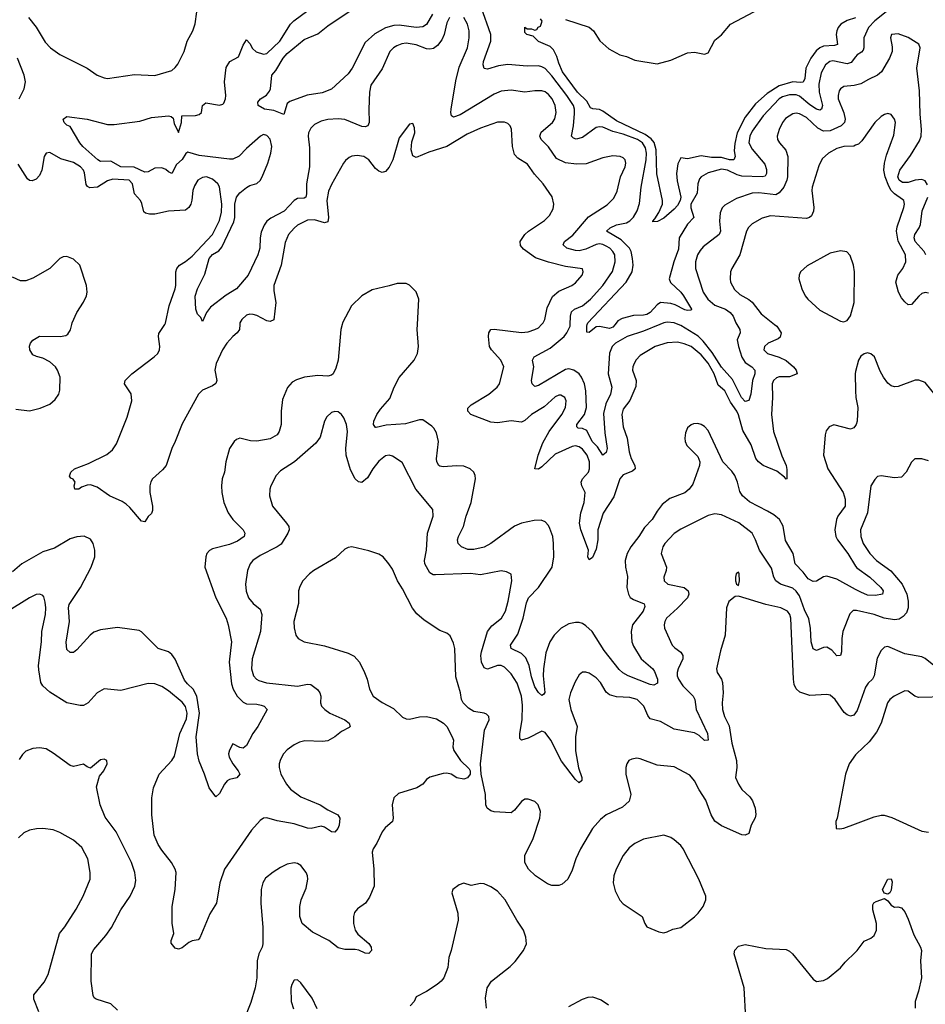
# Model space of a CAD drawing. Header units: inches. Extents: x 1934316 to 2140091, y 524953 to 667329.
# Tile 191 of 256: x 2005073 to 2010411, y 615993 to 621797. Entities that reach past the tile are written whole.
import ezdxf

# ---------------------------------------------------------------- set-up
doc = ezdxf.new("R2010")
doc.units = ezdxf.units.IN
doc.header["$MEASUREMENT"] = 0
for name, color, linetype in [('C0601', 7, 'Continuous'), ('C0602', 7, 'Continuous'), ('C0611', 7, 'Continuous'), ('C0612', 7, 'Continuous')]:
    doc.layers.add(name, color=color, linetype=linetype)

msp = doc.modelspace()

# ---------------------------------------------------------------- linework, layer by layer
at = {"layer": 'C0601', "color": 5}
for points, elevation in [([(2006973.7, 620000), (2006965.2, 619970), (2006949.4, 619790), (2006937.3, 619742.7), (2006920.8, 619710), (2006910, 619700.8), (2006890, 619696.5), (2006830, 619699.9), (2006751.1, 619688.9), (2006705.5, 619674.5), (2006679.4, 619660.6), (2006652.1, 619627.9), (2006622.3, 619557.7), (2006614.4, 619490), (2006614.7, 619410), (2006603.2, 619370), (2006590.7, 619349.3), (2006550, 619326), (2006470, 619311.6), (2006434.1, 619314.1), (2006370, 619329.6), (2006350, 619321.6), (2006337.1, 619310), (2006309, 619270), (2006288.9, 619190), (2006280.3, 619130), (2006266.3, 619090), (2006262, 619050), (2006265.2, 619010), (2006276.5, 618950), (2006302.4, 618890), (2006330, 618851.6), (2006390.2, 618790), (2006400.7, 618770), (2006395.2, 618750), (2006357.5, 618722.5), (2006310, 618703.6), (2006210, 618677.7), (2006191.1, 618668.9), (2006176.9, 618650), (2006169.2, 618630), (2006165.2, 618570), (2006228.4, 618390), (2006289.4, 618270), (2006302.2, 618230), (2006321.5, 618130), (2006306.7, 618010), (2006322, 617882), (2006330.6, 617850.6), (2006354.8, 617810), (2006390, 617774), (2006410, 617764.6), (2006470, 617762.7), (2006497.1, 617757.1), (2006514.8, 617750), (2006531.3, 617730), (2006476.4, 617630), (2006446.4, 617590), (2006410, 617519.3), (2006390, 617503.7), (2006370, 617506.6), (2006330, 617529), (2006309.1, 617490.9), (2006304.2, 617470), (2006307.2, 617450), (2006330, 617410.6), (2006361.6, 617370), (2006370.5, 617350), (2006352.7, 617327.3), (2006310, 617318.3), (2006295.5, 617310), (2006279.3, 617290), (2006250, 617235.3), (2006230, 617217.2), (2006190, 617268.7), (2006162.5, 617350), (2006130, 617426.6), (2006120.1, 617470), (2006113.6, 617570), (2006132.1, 617710), (2006118, 617810), (2006095.3, 617850), (2006061.4, 617881.4), (2006044.3, 617904.3), (2005990, 618027.7), (2005970, 618055.9), (2005950, 618071.4), (2005889.7, 618090), (2005790, 618189.6), (2005776.4, 618196.4), (2005650, 618214.3), (2005550, 618200.3), (2005510, 618186), (2005488, 618170), (2005410, 618082), (2005390, 618067.8), (2005370, 618067), (2005350, 618084), (2005347.6, 618127.6), (2005367.2, 618250), (2005360.3, 618330), (2005364.8, 618350), (2005431.6, 618450), (2005493.8, 618570), (2005515.3, 618630), (2005516.4, 618670), (2005506.2, 618710), (2005490, 618735.4), (2005452.1, 618752.1), (2005410, 618749), (2005370, 618736.5), (2005278.1, 618681.9), (2005210, 618659.3), (2005086.4, 618590), (2005030, 618542.4)], 320), ([(2005050, 619502), (2005130, 619490.3), (2005193.4, 619506.6), (2005249.7, 619530.3), (2005281.3, 619558.7), (2005302.9, 619590), (2005310, 619614), (2005310.7, 619690), (2005295.2, 619730), (2005283.1, 619750), (2005250, 619780.4), (2005210, 619802), (2005171.2, 619811.2), (2005150, 619822), (2005133.3, 619850), (2005131.7, 619871.7), (2005136.9, 619890), (2005150, 619908.4), (2005190, 619931.5), (2005311.4, 619928.6), (2005345, 619935), (2005356.9, 619943.1), (2005371.6, 619968.4), (2005380, 620000)], 320), ([(2006369.7, 620000), (2006367.9, 619970), (2006354.3, 619950), (2006329.1, 619930), (2006294.7, 619890), (2006269.2, 619850), (2006230.2, 619770), (2006222.8, 619730), (2006235.2, 619670), (2006228.2, 619651.8), (2006210, 619638.8), (2006150, 619612.7), (2006126.8, 619590), (2006030, 619414.3), (2005990.1, 619310), (2005969.6, 619270), (2005937, 619170), (2005915.7, 619144.3), (2005855.2, 619090), (2005846.8, 619073.2), (2005840.2, 619050), (2005839.6, 619010), (2005856, 618930), (2005856.7, 618903.3), (2005850, 618885.2), (2005830, 618869), (2005810, 618837.2), (2005790, 618840.9), (2005722.4, 618922.4), (2005701.3, 618941.3), (2005677.6, 618957.6), (2005603, 618990), (2005530, 619042), (2005490, 619054.3), (2005470, 619053.3), (2005438, 619042), (2005422, 619030), (2005398, 619030), (2005394, 619050), (2005399, 619070), (2005396.5, 619076.5), (2005388.9, 619088.9), (2005373.6, 619093.6), (2005366.6, 619106.6), (2005374, 619130), (2005397, 619150), (2005478.3, 619181.7), (2005585.8, 619234.2), (2005619.1, 619260.9), (2005643.1, 619296.9), (2005706.2, 619453.8), (2005733.4, 619550), (2005730, 619591.3), (2005689.8, 619650), (2005695.1, 619670), (2005733.3, 619710), (2005866.6, 619810), (2005886.8, 619830), (2005897.1, 619850), (2005899.8, 619870), (2005890.9, 619929.1), (2005892.9, 619947.1), (2005927.9, 620000)], 280), ([(2010000, 618438.9), (2009890, 618498.3), (2009830, 618517.6), (2009810, 618512), (2009770, 618487.4), (2009750, 618485), (2009720.3, 618500.3), (2009690, 618540.8), (2009642.8, 618590), (2009632.6, 618650), (2009587.4, 618727.4), (2009572.2, 618812.2), (2009550.6, 618850.6), (2009517.5, 618877.5), (2009480, 618900), (2009374.5, 618954.5), (2009332.4, 618990), (2009316.7, 619016.7), (2009303.2, 619070), (2009287.2, 619110), (2009270, 619135.6), (2009217.2, 619190), (2009130, 619374.7), (2009110, 619398.5), (2009090, 619410.8), (2009070, 619416.1), (2009045.1, 619414.9), (2009030, 619409.7), (2009009.2, 619390.8), (2008998, 619362), (2008993.6, 619330), (2008996.1, 619310), (2009006.2, 619286.2), (2009070, 619222), (2009082, 619190), (2009080.3, 619170), (2009040.6, 619059.4), (2009019.2, 619030), (2008992.9, 619007.1), (2008905.4, 618974.6), (2008860.6, 618939.4), (2008830, 618900.5), (2008800.2, 618850), (2008755.9, 618804.1), (2008721.6, 618750), (2008675.8, 618690), (2008654.4, 618650), (2008642.3, 618610), (2008643, 618570), (2008655.8, 618515.8), (2008650.9, 618450), (2008660.6, 618410), (2008671.9, 618391.9), (2008690, 618378.5), (2008753.1, 618353.1), (2008758.2, 618338.2), (2008748, 618310), (2008685.3, 618230), (2008677.6, 618190), (2008681.3, 618130), (2008690, 618104.9), (2008736.1, 618030), (2008805.6, 617970), (2008815.5, 617955.5), (2008832.8, 617910), (2008832.9, 617887.1), (2008810, 617874.8), (2008790, 617877.5), (2008659.8, 617930), (2008627.5, 617947.5), (2008607, 617967), (2008517.8, 618077.8), (2008446.6, 618190), (2008410, 618224.6), (2008390, 618237.4), (2008370, 618244.1), (2008350, 618244.4), (2008310, 618235), (2008265.2, 618210), (2008222.4, 618170), (2008197.5, 618130), (2008174.8, 618065.2), (2008159.8, 617970), (2008157.8, 617930), (2008167.9, 617832.1), (2008161.3, 617818.7), (2008150, 617812.8), (2008130, 617832), (2008110, 617865.3), (2008090, 617923.5), (2008075.6, 617990), (2008055.5, 618035.5), (2008030, 618061.5), (2007970.8, 618090), (2007966.6, 618110), (2008010, 618174.9), (2008041.3, 618270), (2008060.4, 618359.6), (2008071.6, 618388.4), (2008130.5, 618450), (2008211.2, 618570), (2008222, 618630), (2008220.2, 618710), (2008214.5, 618750), (2008197.9, 618797.9), (2008190, 618815.1), (2008170, 618836.9), (2008146.2, 618846.2), (2008104.8, 618844.8), (2008030, 618828.9), (2007990, 618810.8), (2007850.5, 618709.5), (2007810, 618688.2), (2007750, 618673.7), (2007714.2, 618674.2), (2007676.2, 618690), (2007657.6, 618710), (2007654, 618730), (2007658.7, 618750), (2007688.4, 618810), (2007704.2, 618870), (2007733.7, 618950), (2007759.8, 619090), (2007758.3, 619110), (2007749.6, 619130), (2007727.3, 619150), (2007690, 619164.8), (2007647.3, 619167.3), (2007570, 619160.7), (2007550, 619164.5), (2007543.5, 619170), (2007531.6, 619190), (2007530, 619208), (2007540.9, 619310), (2007530, 619360.9), (2007513.5, 619390), (2007501.7, 619401.7), (2007450, 619437.4), (2007430, 619438.3), (2007346.1, 619413.9), (2007232.9, 619407.1), (2007173.9, 619393.9), (2007170, 619393.7), (2007157.8, 619410), (2007159.5, 619430), (2007177.4, 619470), (2007198.9, 619501.1), (2007255.4, 619564.6), (2007280.5, 619630), (2007310, 619687.1), (2007397.2, 619790), (2007418.7, 619830), (2007423.9, 619870), (2007416.2, 619970), (2007417.8, 620000)], 320), ([(2009522.4, 620000), (2009534.8, 619990), (2009560.7, 619950), (2009555, 619925), (2009544.2, 619915.8), (2009485.2, 619890), (2009462.7, 619870), (2009458.3, 619850), (2009481.3, 619830), (2009550, 619808.3), (2009590, 619788.6), (2009634.2, 619750), (2009649.1, 619730), (2009654.9, 619710), (2009610, 619691.2), (2009550, 619691), (2009534.6, 619685.4), (2009516, 619670), (2009508.9, 619650), (2009510.1, 619570), (2009504, 619470), (2009516.3, 619370), (2009565.2, 619225.2), (2009590.1, 619170), (2009595, 619145), (2009594.4, 619090), (2009590, 619087.7), (2009580.7, 619100.7), (2009536.2, 619136.2), (2009455.4, 619170), (2009428.6, 619190), (2009411.1, 619210), (2009384.6, 619290), (2009336.1, 619376.1), (2009310, 619467.1), (2009299.1, 619490), (2009262.7, 619542.7), (2009230, 619608.7), (2009190, 619643.2), (2009165.8, 619710), (2009130, 619772.7), (2009090, 619822.2), (2009030, 619869.9), (2008990, 619886.7), (2008950, 619896.9), (2008890, 619892.7), (2008818, 619870), (2008730, 619816.5), (2008707.2, 619792.8), (2008694.2, 619770), (2008686.7, 619750), (2008685.8, 619730), (2008706.4, 619670), (2008704.8, 619635.2), (2008668.6, 619551.4), (2008630, 619500.5), (2008621.2, 619470), (2008630, 619397.3), (2008653.1, 619330), (2008665.7, 619250), (2008676.8, 619210), (2008698.2, 619170), (2008701.2, 619150), (2008684.1, 619135.9), (2008630, 619114.5), (2008609.7, 619090.3), (2008575.9, 618984.1), (2008512, 618888), (2008481.5, 618790), (2008481.5, 618730), (2008470, 618676.2), (2008450, 618626.2), (2008430, 618614), (2008422, 618630), (2008425, 618670), (2008379.5, 618790), (2008373.1, 618830), (2008380.9, 618890), (2008399.6, 618950), (2008405, 618990), (2008405.4, 619010), (2008386.2, 619050), (2008382.8, 619070), (2008391, 619090), (2008425, 619130), (2008432.2, 619150), (2008431.8, 619190), (2008417.4, 619230), (2008390, 619265), (2008370, 619279.1), (2008350, 619285), (2008330, 619281.2), (2008230, 619236.4), (2008150, 619161.1), (2008130, 619147.9), (2008109.8, 619150), (2008129, 619230), (2008157.2, 619302.8), (2008192.9, 619370), (2008267.8, 619470), (2008290.8, 619510), (2008294, 619550), (2008285.6, 619570), (2008263.5, 619583.5), (2008250, 619584), (2008230, 619574.2), (2008165.2, 619514.8), (2008090, 619470.6), (2008050, 619435.2), (2008030, 619425.4), (2007970, 619431.7), (2007890, 619420.4), (2007850, 619424.5), (2007731.5, 619470), (2007714.7, 619490), (2007714, 619506), (2007734.3, 619525.7), (2007838, 619590), (2007887.8, 619630), (2007900.5, 619650), (2007925.7, 619750), (2007908.8, 619790), (2007853.3, 619850), (2007842.2, 619870), (2007835.3, 619930), (2007838.7, 619950), (2007849.7, 619970), (2007870, 619973.4), (2008030, 619953.8), (2008070, 619957.8), (2008109.8, 619970.2), (2008130, 619981.3), (2008149, 620000)], 280), ([(2008846, 620000), (2008750, 619960.5), (2008653.7, 619930), (2008584.7, 619890), (2008565.2, 619870), (2008549.5, 619830.5), (2008541.5, 619710), (2008563.9, 619630), (2008555.4, 619590), (2008527, 619533), (2008514.7, 619474.7), (2008521.8, 619361.8), (2008535.8, 619270), (2008530, 619246.6), (2008510, 619229.6), (2008478.1, 619278.1), (2008447.9, 619310), (2008415.3, 619375.3), (2008390, 619386.7), (2008365.2, 619390), (2008357.6, 619397.6), (2008356.1, 619410), (2008402.9, 619470), (2008414, 619510), (2008409.5, 619610), (2008401.5, 619650), (2008385, 619690), (2008370, 619709.1), (2008339.7, 619730), (2008310, 619738.4), (2008290, 619734.7), (2008130, 619640.9), (2008110, 619635.1), (2008093.6, 619650), (2008089.8, 619669.8), (2008103.1, 619750), (2008095.4, 619790), (2008105.6, 619810), (2008199, 619861), (2008281.4, 619930), (2008297.9, 619950), (2008316.9, 619990), (2008317.3, 620000)], 260), ([(2008582.5, 620000), (2008570, 619983.8), (2008550, 619976.1), (2008490, 619988.4), (2008470, 619985.4), (2008430, 619953.6), (2008415.3, 619955.3), (2008415.1, 619990), (2008418.7, 620000)], 240), ([(2009299.6, 620000), (2009316.9, 619970), (2009319, 619950), (2009302.8, 619910), (2009309.5, 619870.5), (2009328.5, 619808.5), (2009350, 619775.8), (2009388, 619750), (2009406.9, 619730), (2009406, 619710), (2009391.6, 619670), (2009382, 619590), (2009370, 619552.3), (2009350, 619547.1), (2009327.2, 619570), (2009275, 619675), (2009209.4, 619749.4), (2009155.3, 619835.3), (2009102.4, 619902.4), (2009071.3, 619931.3), (2008970, 619993.3), (2008953.3, 620000)], 260), ([(2010000, 619723.8), (2009996.5, 619710), (2010000, 619608.3)], 320), ([(2010000, 618315.1), (2009984.8, 618315.2), (2009965.8, 618294.2), (2009924.7, 618190), (2009918.5, 618150), (2009915.9, 618070), (2009910, 618049.5), (2009890, 618046.6), (2009860.8, 618080.8), (2009830, 618098.2), (2009810, 618096.8), (2009770, 618079.2), (2009750, 618088.2), (2009737.7, 618130), (2009734, 618210), (2009724.5, 618264.5), (2009698.4, 618318.4), (2009670, 618400.4), (2009650, 618428.7), (2009630, 618447), (2009557.6, 618470), (2009529.8, 618490), (2009518.5, 618510), (2009503.4, 618563.4), (2009432.9, 618670), (2009410.8, 618730), (2009389.7, 618770), (2009311.6, 618831.6), (2009210, 618879.1), (2009170, 618883.5), (2009130, 618873.7), (2008970, 618794.2), (2008930, 618768.5), (2008875.6, 618710), (2008864, 618690), (2008854.3, 618650), (2008884.6, 618570), (2008883.1, 618550), (2008870.3, 618510), (2008872.4, 618490), (2008894, 618470), (2008990, 618450.2), (2009014, 618430), (2009017.7, 618410), (2009009.1, 618390), (2008951.1, 618328.9), (2008885.8, 618270), (2008874.7, 618250), (2008871.5, 618230), (2008874.3, 618210), (2008919.5, 618110), (2008934.1, 618094.1), (2008969.3, 618069.3), (2008982, 618050), (2008982.6, 618030), (2008955, 617970), (2008948.8, 617950), (2008949, 617929), (2008955.8, 617910), (2008981.4, 617870), (2009042.6, 617810), (2009052.9, 617790), (2009061.2, 617730), (2009126.5, 617590), (2009130, 617549.3), (2009110, 617547.6), (2009077.9, 617577.9), (2009050, 617594), (2008930, 617615.1), (2008850, 617661), (2008790, 617676.2), (2008774.8, 617694.8), (2008750.9, 617750), (2008712.4, 617790), (2008670, 617801.6), (2008590, 617805.1), (2008550, 617817.7), (2008530, 617833.3), (2008495.6, 617890), (2008470, 617916.9), (2008430, 617944.7), (2008410, 617951.5), (2008390, 617951.8), (2008370, 617936), (2008346.9, 617893.1), (2008319.6, 617830), (2008310.2, 617790), (2008321.6, 617730), (2008358.5, 617630), (2008349.3, 617570), (2008348.3, 617488.3), (2008366.7, 617386.7), (2008386, 617330), (2008387.3, 617312.7), (2008370, 617299.5), (2008350, 617318), (2008266.4, 617426.4), (2008203.7, 617550), (2008170, 617595.8), (2008150, 617603.5), (2008070, 617562.2), (2008030, 617549.7), (2008020.1, 617560.1), (2008020.3, 617590), (2008035, 617670), (2008036.1, 617756.1), (2008029.8, 617810), (2008005.2, 617885.2), (2007970, 617942), (2007930, 617979.8), (2007910, 617989.8), (2007890, 617990.5), (2007830, 617967.9), (2007810, 617976.8), (2007794.5, 618010), (2007791.6, 618050), (2007794.9, 618070), (2007829.8, 618190), (2007855.1, 618224.9), (2007912, 618270), (2007935.7, 618310), (2007951.5, 618370), (2007973, 618490), (2007969.5, 618529.5), (2007943.3, 618543.3), (2007910, 618548), (2007790, 618525.3), (2007730, 618531.9), (2007524.2, 618524.2), (2007510, 618524.8), (2007490, 618537.2), (2007460.6, 618590), (2007458.3, 618610), (2007471.3, 618670), (2007477.2, 618770), (2007509.7, 618870), (2007507.6, 618910), (2007407.4, 619030), (2007327, 619187), (2007270, 619224.2), (2007250, 619229.6), (2007230, 619226), (2007190, 619194.3), (2007154, 619150), (2007123.5, 619096.5), (2007090, 619068), (2007070, 619073), (2007050, 619089.6), (2007023.7, 619143.7), (2006997.8, 619230), (2006994.4, 619270), (2007006, 619370), (2006999.7, 619410), (2006983.6, 619450), (2006969.3, 619470), (2006950, 619484.5), (2006930, 619487), (2006910, 619482), (2006883.6, 619456.4), (2006870.3, 619429.7), (2006843.5, 619336.5), (2006819.1, 619300.9), (2006692.2, 619190), (2006610, 619137.6), (2006585.3, 619110), (2006552.4, 619050), (2006547, 619030), (2006545.7, 618990), (2006563.7, 618930), (2006645.7, 618830), (2006658.7, 618810), (2006662, 618790), (2006654.4, 618770), (2006614, 618706), (2006590.7, 618689.3), (2006490, 618639.3), (2006447, 618610), (2006431.2, 618588.8), (2006415.2, 618550), (2006404.7, 618470), (2006408.2, 618428.2), (2006422.6, 618390), (2006450, 618355.8), (2006490, 618323), (2006500.2, 618290), (2006493.1, 618190), (2006443.2, 618030), (2006438.9, 617970), (2006451.6, 617930), (2006469.4, 617909.4), (2006482, 617902), (2006528, 617888), (2006710, 617869.2), (2006770, 617880.3), (2006790, 617877.6), (2006829.3, 617849.3), (2006841.5, 617830), (2006848, 617810), (2006846.7, 617770), (2006852, 617750), (2006872, 617730), (2006902, 617710), (2006990.4, 617670), (2007015.8, 617650), (2007020.5, 617630), (2007014.8, 617625.2), (2006970, 617601.1), (2006930, 617569.8), (2006890, 617547), (2006857.1, 617542.9), (2006754.5, 617545.5), (2006721.5, 617538.5), (2006690, 617522.6), (2006650, 617493), (2006628.7, 617470), (2006610, 617436), (2006602.3, 617410), (2006601.5, 617390), (2006611.3, 617350), (2006645.4, 617290), (2006670, 617260.7), (2006730, 617217.1), (2006843.8, 617170), (2006890, 617138.9), (2006947.7, 617110), (2006959.5, 617090), (2006956, 617050), (2006948.4, 617030), (2006930, 617007.6), (2006910, 617009.6), (2006870, 617038.4), (2006850, 617043.7), (2006790.5, 617029.5), (2006770, 617031.8), (2006690, 617056.5), (2006590, 617074), (2006530, 617092.6), (2006510, 617089.6), (2006490, 617076.2), (2006439.7, 617020.3), (2006280.7, 616790), (2006252.2, 616710), (2006232.2, 616590), (2006193.3, 616526.7), (2006135.1, 616384.9), (2006125.8, 616374.2), (2006090, 616367.3), (2006070, 616358.4), (2006030, 616326.3), (2006010, 616318.9), (2005990, 616324.2), (2005966.3, 616353.7), (2005966, 616370), (2005981.6, 616410), (2005971.3, 616471.3), (2005972.3, 616570), (2005989.8, 616670.2), (2005995.3, 616770), (2005989.7, 616790), (2005968.2, 616830), (2005910, 616901.6), (2005890, 616935.6), (2005866.5, 616990), (2005852.1, 617110), (2005852.6, 617210), (2005862, 617270), (2005895.8, 617350), (2005970.5, 617429.5), (2005984.8, 617455.2), (2006016.3, 617590), (2006056, 617676), (2006059.9, 617710), (2006050, 617748.2), (2006030, 617774.2), (2005950, 617841.5), (2005910, 617866.9), (2005870, 617883), (2005830, 617883.5), (2005670, 617842.9), (2005570, 617852.3), (2005530, 617829.4), (2005477.1, 617770), (2005450, 617753.6), (2005430, 617753.6), (2005350, 617769.6), (2005250, 617833.6), (2005210, 617869.6), (2005196.9, 617890), (2005185.3, 617965.3), (2005183.5, 617990), (2005202.4, 618130), (2005204.4, 618190), (2005224.8, 618290), (2005227.6, 618330), (2005223.9, 618363.9), (2005214.6, 618394.6), (2005210, 618402.7), (2005191.5, 618411.5), (2005170, 618409.6), (2005130, 618389.7), (2004995.8, 618304.2)], 340), ([(2010000, 619405.6), (2009989.3, 619390.7), (2009970, 619382.8), (2009871.9, 619408.1), (2009844, 619396), (2009826.6, 619373.4), (2009820.3, 619350), (2009811.3, 619230), (2009835.9, 619150), (2009926.4, 619010), (2009938.9, 618970), (2009938.1, 618930), (2009895, 618870), (2009886.6, 618850), (2009877.9, 618790), (2009882.9, 618750), (2009893.3, 618730), (2009954.2, 618650), (2010000, 618576.3)], 320), ([(2010000, 617711.9), (2009990, 617698.3), (2009970, 617691.2), (2009950, 617698.7), (2009933.5, 617713.5), (2009880.5, 617790), (2009850, 617815.1), (2009830, 617819.7), (2009730, 617812.8), (2009672.2, 617832.2), (2009650, 617851.8), (2009638.8, 617878.8), (2009634, 617910), (2009617.8, 618270), (2009613.2, 618290), (2009599.1, 618310), (2009559.6, 618330), (2009469.9, 618349.9), (2009310, 618398), (2009290, 618396), (2009253.3, 618366.7), (2009238.6, 618330), (2009231.5, 618168.5), (2009203.4, 618076.6), (2009180.4, 617970), (2009183.8, 617950), (2009209.1, 617909.1), (2009215.2, 617890), (2009220.2, 617830), (2009213.8, 617770), (2009216.2, 617730), (2009226.4, 617690), (2009255, 617635), (2009270, 617533), (2009297.1, 617430), (2009299.5, 617390), (2009292.2, 617330), (2009308.9, 617290), (2009330, 617259.3), (2009376, 617216), (2009392.9, 617192.9), (2009408.9, 617150), (2009412.1, 617112.1), (2009407.6, 617092.4), (2009384.9, 617050), (2009370, 617000.9), (2009350, 616989.7), (2009330, 616993), (2009210, 617045.1), (2009170, 617073.3), (2009148.8, 617110), (2009116.5, 617196.5), (2009077, 617257), (2009049.8, 617309.8), (2009023.3, 617343.3), (2008930, 617394), (2008830, 617403.5), (2008730, 617440.5), (2008710, 617443.6), (2008681.3, 617438.7), (2008662.8, 617430), (2008650.7, 617410), (2008646, 617390), (2008646.4, 617350), (2008676.1, 617230), (2008665.2, 617190), (2008625.5, 617154.5), (2008530.4, 617110), (2008497, 617083), (2008450, 617029.6), (2008378.5, 616910), (2008350.3, 616850), (2008330, 616784), (2008303.8, 616730), (2008270, 616700.7), (2008250, 616694), (2008210, 616693.6), (2008183.8, 616703.8), (2008112.7, 616750), (2008072.3, 616790), (2008049.6, 616830), (2008049.6, 616870.4), (2008099.7, 616970), (2008139.5, 617090), (2008143.7, 617130), (2008129.2, 617170), (2008110, 617189.2), (2008070, 617202.7), (2008050, 617202.7), (2008030, 617189.2), (2007990, 617137.2), (2007970, 617121.2), (2007870, 617127.8), (2007850, 617134), (2007828, 617150), (2007820.5, 617170), (2007818.4, 617230), (2007792.8, 617350), (2007789.4, 617410), (2007813, 617610), (2007840.7, 617670), (2007838, 617690), (2007823.9, 617703.9), (2007810, 617709.6), (2007750, 617718.5), (2007718.7, 617738.7), (2007686.6, 617770), (2007677.7, 617790), (2007671.1, 617830), (2007644.4, 617924.4), (2007638.2, 618090), (2007630, 618121.2), (2007610, 618166), (2007590, 618180.9), (2007550, 618196.9), (2007456.9, 618256.9), (2007414.3, 618294.3), (2007389.1, 618329.1), (2007330, 618442.9), (2007299.7, 618490), (2007270, 618557.2), (2007249.5, 618590), (2007216, 618630), (2007190, 618646.6), (2007130, 618667), (2007030, 618689.5), (2007010, 618686.6), (2006990, 618675.1), (2006934.5, 618625.5), (2006807.7, 618550), (2006780.5, 618530), (2006742, 618490), (2006723.4, 618456.6), (2006715.5, 618430), (2006715.8, 618355.8), (2006688.9, 618250), (2006690, 618212), (2006700.4, 618170), (2006713.4, 618150), (2006749.1, 618129.1), (2006870, 618106.9), (2007010, 618063.9), (2007045.2, 618045.2), (2007075.6, 618010), (2007104.9, 617950), (2007120.2, 617910), (2007134.9, 617850), (2007157.1, 617810), (2007210, 617772.7), (2007276.3, 617736.3), (2007330, 617686), (2007350, 617676), (2007370, 617674.8), (2007430, 617687.7), (2007470, 617690.4), (2007530, 617675.5), (2007570.8, 617650), (2007590.6, 617630), (2007623, 617570), (2007630.6, 617549.4), (2007626.8, 617510), (2007631.3, 617490), (2007670.7, 617430), (2007721.7, 617381.7), (2007728.2, 617370), (2007728.2, 617350), (2007711.8, 617328.2), (2007690, 617320.5), (2007650, 617327.6), (2007615.3, 617350), (2007590, 617355.1), (2007570, 617354.7), (2007490, 617331.3), (2007470, 617318), (2007448.7, 617291.3), (2007414, 617270), (2007305.1, 617234.9), (2007278.8, 617210), (2007268, 617170), (2007274.4, 617090), (2007270.4, 617070), (2007227.1, 617032.9), (2007210.4, 617010), (2007177.8, 616942.2), (2007156.4, 616910), (2007150.4, 616890), (2007161.3, 616790), (2007162.4, 616690), (2007134.2, 616625.8), (2007110.7, 616590), (2007063.8, 616556.2), (2007046.4, 616533.6), (2007040.5, 616510), (2007040.4, 616470), (2007050.4, 616430), (2007066.1, 616406.1), (2007131.8, 616351.8), (2007144.9, 616330), (2007147.3, 616310), (2007130, 616292.7), (2007110, 616294), (2007072.3, 616312.3), (2007050, 616317.4), (2006990, 616316.9), (2006950, 616327), (2006896, 616370), (2006799, 616419), (2006738.7, 616470), (2006725.1, 616510), (2006724.8, 616570), (2006732.6, 616610), (2006761.6, 616678.4), (2006770.9, 616730), (2006769.8, 616750), (2006761, 616770), (2006730, 616811.5), (2006710, 616824.2), (2006690, 616827.8), (2006650, 616818.7), (2006610, 616800.5), (2006566.9, 616773.1), (2006522.6, 616737.4), (2006506.7, 616710), (2006496, 616670), (2006494.9, 616590), (2006506.4, 616446.4), (2006505.8, 616350), (2006502.7, 616330), (2006483.1, 616290), (2006472.7, 616250), (2006470.3, 616150), (2006461.1, 616090), (2006435.6, 616004.4), (2006390.4, 615890)], 360), ([(2005650, 615959.5), (2005610, 615995.6), (2005524.5, 616024.5), (2005512, 616032), (2005505.4, 616045.4), (2005494.2, 616130), (2005496.9, 616290), (2005510, 616317.1), (2005581.3, 616398.7), (2005613.8, 616446.2), (2005669.9, 616550.1), (2005723.5, 616630), (2005751.1, 616690), (2005757, 616723), (2005752.3, 616770), (2005732.9, 616830), (2005641.5, 617010), (2005576.9, 617096.9), (2005546.4, 617170), (2005525.1, 617274.9), (2005542.5, 617337.5), (2005568.7, 617370), (2005588, 617410), (2005586, 617430), (2005570, 617438), (2005550, 617434), (2005490, 617385.2), (2005470, 617393.2), (2005450, 617409.2), (2005390, 617394.5), (2005370, 617400.9), (2005270, 617474.5), (2005230, 617498.4), (2005190, 617504.5), (2005150, 617500.9), (2005110, 617486), (2005090, 617466), (2005070, 617436)], 360), ([(2010000, 617463.9), (2009961.3, 617410), (2009940.4, 617350), (2009890.8, 617090), (2009882.8, 617070), (2009884.7, 617030), (2009907.1, 617027.1), (2009930.9, 617030.9), (2010000, 617056.8)], 380), ([(2005185.1, 615950), (2005155.6, 616024.4), (2005156.9, 616050), (2005216.8, 616123.2), (2005241.7, 616170), (2005307, 616410), (2005338.7, 616450), (2005405.9, 616554.1), (2005447.3, 616630), (2005488.4, 616730), (2005488.4, 616770), (2005474.8, 616850), (2005438.6, 616918.6), (2005390, 616961.6), (2005310, 617006), (2005270, 617021.1), (2005210, 617029.7), (2005171.6, 617028.4), (2005130, 617019.7), (2005096.7, 617003.3), (2005065.1, 616974.9)], 380), ([(2007825.3, 615970), (2007819.3, 616030), (2007828, 616090), (2007854, 616130), (2007963.5, 616216.5), (2007994.1, 616245.9), (2008042, 616310), (2008059.7, 616350), (2008056.8, 616390), (2008043.5, 616430), (2008003.5, 616490), (2007934.2, 616610), (2007890, 616659.7), (2007850, 616685.4), (2007810, 616703.5), (2007790, 616705.7), (2007733.4, 616693.4), (2007690, 616707), (2007662.9, 616697.1), (2007626.8, 616670), (2007620.7, 616650), (2007655.5, 616530), (2007658, 616490), (2007615.5, 616310), (2007601.6, 616270), (2007597.3, 616210), (2007572.7, 616150), (2007557.1, 616130), (2007533, 616110), (2007470, 616069.6), (2007410, 616038), (2007398.4, 616010), (2007374.7, 615985.3)], 380), ([(2009353.6, 615910), (2009342.2, 616090), (2009284.7, 616290), (2009288.3, 616311.7), (2009310, 616336.3), (2009350, 616346.4), (2009470, 616323.1), (2009590, 616317), (2009610, 616306.7), (2009628.4, 616290), (2009750, 616140.7), (2009770, 616127.3), (2009810, 616133.4), (2009834.2, 616145.8), (2009910, 616208.4), (2009937.8, 616242.2), (2010000, 616300.9)], 360), ([(2006827, 615967), (2006797.4, 616030), (2006730, 616119.5), (2006710, 616137), (2006690, 616136), (2006676.4, 616110), (2006671.9, 616088.1), (2006672.7, 616010), (2006686.8, 615966.8)], 380), ([(2008310, 615980.7), (2008390, 616022.8), (2008424.1, 616035.9), (2008450, 616038), (2008499.9, 616019.9), (2008542.8, 615990)], 360)]:
    msp.add_lwpolyline(points, dxfattribs=dict(at, elevation=elevation))
for points, elevation in [([(2009310, 618541.2), (2009296, 618530), (2009291.3, 618510), (2009291.3, 618490), (2009298, 618470), (2009310, 618461), (2009314.7, 618490), (2009314.3, 618530)], 360), ([(2008869.7, 616989.7), (2008750, 616967.1), (2008699.1, 616940.9), (2008664.8, 616915.2), (2008629.3, 616870.7), (2008589.4, 616790.6), (2008575.5, 616750), (2008571.3, 616710), (2008582, 616662), (2008610, 616607.3), (2008630, 616585.5), (2008742.8, 616510), (2008757.3, 616470), (2008770, 616451), (2008839.8, 616419.8), (2008870, 616414.8), (2008890, 616421), (2008923.2, 616436.8), (2008970, 616446), (2009051.4, 616508.6), (2009072.7, 616530), (2009101.2, 616570), (2009117.2, 616610), (2009117.2, 616630), (2009075.6, 616730), (2008984.2, 616910), (2008969.6, 616930), (2008930, 616963), (2008910, 616976.3)], 380)]:
    msp.add_lwpolyline(points, close=True, dxfattribs=dict(at, elevation=elevation))
at = {"layer": 'C0602', "color": 5}
for points, elevation in [([(2008418.7, 620000), (2008422.4, 620010), (2008647, 620250), (2008683.2, 620310), (2008688.4, 620350), (2008685, 620390), (2008677.3, 620430), (2008667.9, 620450), (2008618.6, 620498.6), (2008532.6, 620550), (2008552.4, 620570), (2008590, 620587.7), (2008650, 620600.1), (2008669.9, 620610.1), (2008690, 620632.4), (2008712.5, 620670), (2008726.5, 620713.5), (2008737, 620810), (2008766.5, 620970), (2008767.8, 621010), (2008762.2, 621042.2), (2008744, 621070), (2008715.2, 621090), (2008630, 621120.9), (2008570, 621136.7), (2008510, 621162.8), (2008490, 621165), (2008470, 621160.2), (2008390, 621102.4), (2008352.9, 621092.9), (2008337.3, 621097.3), (2008325.8, 621110), (2008337.5, 621170), (2008343.8, 621243.8), (2008343.4, 621270), (2008337.4, 621290), (2008298.3, 621350), (2008210, 621466.5), (2008170, 621508.5), (2008150, 621519.5), (2008130, 621524.1), (2008063.2, 621523.2), (2007950, 621532.8), (2007894.9, 621525.1), (2007830, 621505.6), (2007810, 621509.6), (2007804.8, 621530), (2007806.8, 621550), (2007850.6, 621670), (2007849.9, 621710), (2007792.1, 621870)], 240), ([(2008290, 621798), (2008430, 621753.4), (2008454.9, 621730), (2008492.8, 621672.8), (2008545, 621625), (2008610, 621590.3), (2008650, 621579.5), (2008698.3, 621558.3), (2008830, 621537.1), (2008910, 621558.7), (2009010, 621601.7), (2009050, 621604.2), (2009110, 621592.4), (2009130, 621601.6), (2009170, 621676.3), (2009210, 621708), (2009263, 621770), (2009437.9, 621862.1)], 220), ([(2005124.7, 621810), (2005170, 621752.6), (2005223.5, 621663.5), (2005254.5, 621630), (2005310, 621592.3), (2005470.1, 621510.1), (2005530, 621468.9), (2005570, 621452.9), (2005590, 621450.3), (2005750, 621472.9), (2005870, 621467.9), (2005970, 621497), (2005990, 621514), (2006004.7, 621535.3), (2006043, 621610), (2006059.5, 621670), (2006093.3, 621730), (2006107.9, 621772.1), (2006117.3, 621842.7)], 280), ([(2007606.3, 621810), (2007590, 621777.6), (2007574, 621710), (2007561.3, 621678.7), (2007535.7, 621644.3), (2007512.9, 621627.1), (2007490, 621622.4), (2007470, 621625), (2007410, 621649.3), (2007350, 621658.6), (2007324.9, 621655.1), (2007296.9, 621643.1), (2007275.6, 621630), (2007255.5, 621610), (2007210, 621506), (2007142.2, 621410), (2007134, 621370), (2007130.2, 621269.8), (2007132.9, 621190), (2007124.9, 621170), (2007110, 621164.2), (2007090, 621167.2), (2006990, 621208.8), (2006950, 621213.1), (2006890, 621207.6), (2006850, 621198.2), (2006810, 621178), (2006790, 621158), (2006776.1, 621130), (2006773.4, 621110), (2006780.6, 621040.6), (2006781.6, 620930), (2006763.3, 620830), (2006763.2, 620770), (2006759, 620750), (2006750, 620744.2), (2006710, 620742), (2006690, 620731.6), (2006632.6, 620667.4), (2006553.8, 620626.2), (2006530, 620609), (2006513.7, 620586.3), (2006495.8, 620544.2), (2006489.6, 620510), (2006488.3, 620450), (2006477.3, 620410), (2006420.4, 620290), (2006350.3, 620210), (2006290, 620172.3), (2006198.3, 620101.7), (2006174.4, 620070), (2006150, 620018), (2006140.9, 620040.9), (2006121.5, 620061.5), (2006112, 620090), (2006108, 620168), (2006120.3, 620210), (2006163.7, 620296.3), (2006190.5, 620390), (2006210, 620413), (2006245.9, 620434.1), (2006264.5, 620455.5), (2006335.1, 620604.9), (2006341.3, 620630), (2006341.3, 620710), (2006351.2, 620750), (2006370, 620776.2), (2006410, 620807.8), (2006430, 620819.8), (2006470, 620831.1), (2006490, 620849.2), (2006501.3, 620870), (2006535.3, 620950), (2006552.6, 621010), (2006558.6, 621050), (2006550, 621092.3), (2006530, 621114), (2006510, 621119.3), (2006492.4, 621110), (2006410, 621038), (2006367.1, 620992.9), (2006330, 620975.4), (2006310, 620974), (2006130, 620996.3), (2006064.4, 621015.6), (2006052.1, 621007.9), (2006030, 620972.7), (2005996.7, 620943.3), (2005970, 620889.5), (2005950, 620899.5), (2005934.5, 620914.5), (2005910, 620924), (2005870, 620920.5), (2005830, 620899.6), (2005810, 620897), (2005746.9, 620926.9), (2005670, 620929.9), (2005610, 620962.4), (2005550, 620961.6), (2005533.2, 620970), (2005444.5, 621050), (2005427.3, 621070), (2005370, 621168), (2005350, 621175.3), (2005335.3, 621190), (2005328.7, 621210), (2005350, 621226), (2005470, 621210.7), (2005590, 621179.3), (2005630, 621178.4), (2005781.2, 621198.8), (2005850, 621219.5), (2005950.4, 621230.4), (2005966.8, 621226.8), (2005976.8, 621216.8), (2005983.8, 621183.8), (2006010, 621132), (2006026, 621190), (2006028.7, 621230), (2006108.8, 621231.2), (2006130, 621236.9), (2006145.1, 621250), (2006151.2, 621290), (2006170, 621307.4), (2006250, 621293.2), (2006270, 621298.9), (2006275.3, 621304.7), (2006285.7, 621330), (2006287.7, 621350), (2006281, 621430), (2006290, 621514), (2006311.6, 621550), (2006363.1, 621576.9), (2006390, 621646.7), (2006410, 621678.4), (2006430, 621655.8), (2006445.8, 621625.8), (2006467.4, 621607.4), (2006510, 621593.3), (2006530, 621598), (2006606.9, 621670), (2006669.9, 621770.1), (2006687.9, 621790), (2006770.8, 621850)], 260), ([(2007507, 621830), (2007470.9, 621769.1), (2007450, 621753.7), (2007409, 621751), (2007310, 621764.8), (2007277.3, 621762.7), (2007230, 621748.7), (2007166.1, 621713.9), (2007110, 621661.7), (2007033.2, 621510), (2007010, 621478), (2006910, 621386.4), (2006855.1, 621364.9), (2006767.9, 621352.1), (2006665.2, 621314.8), (2006650, 621302), (2006630, 621237.2), (2006570, 621261), (2006515.3, 621270), (2006479.3, 621290), (2006477.6, 621310), (2006491.8, 621330), (2006528.4, 621351.6), (2006545.4, 621374.6), (2006550.8, 621390), (2006558.5, 621470), (2006582.6, 621497.4), (2006626.4, 621570), (2006650, 621596.6), (2006750, 621680.7), (2006830, 621713.4), (2006890, 621760.2), (2007027.1, 621852.9)], 240), ([(2008317.3, 620000), (2008319.1, 620050), (2008325.2, 620074.8), (2008342.3, 620090), (2008390, 620110.8), (2008438.3, 620150), (2008509.2, 620230.8), (2008567.7, 620312.3), (2008583.8, 620370), (2008579.9, 620410), (2008570, 620430.7), (2008550.7, 620450), (2008530, 620461.9), (2008510, 620471.7), (2008490, 620474.9), (2008470, 620471.1), (2008410, 620444), (2008370, 620434.6), (2008350, 620435.9), (2008298.9, 620450), (2008276.4, 620470), (2008284, 620490), (2008333, 620527), (2008425.6, 620634.4), (2008534.7, 620705.3), (2008575.4, 620744.6), (2008594.2, 620785.8), (2008615.1, 620870), (2008642.7, 620930), (2008645.4, 620950), (2008641.3, 620970), (2008630, 620982.4), (2008613.2, 620990), (2008570, 620994.8), (2008510, 620982.8), (2008412.3, 620947.7), (2008355.1, 620944.9), (2008290, 620952.9), (2008237.8, 620977.8), (2008190, 621046.6), (2008146.6, 621090), (2008138.4, 621110), (2008147, 621133), (2008214, 621190), (2008227.8, 621212.2), (2008235, 621250), (2008229.9, 621290), (2008211.2, 621330), (2008190, 621355.7), (2008170, 621370.6), (2008150, 621378.2), (2008110, 621378), (2008050, 621369), (2007970, 621380.2), (2007910, 621374.8), (2007870, 621358), (2007670, 621236.2), (2007630, 621222.6), (2007618.4, 621230), (2007613.3, 621250), (2007615.3, 621270), (2007643.4, 621436.6), (2007662.7, 621517.3), (2007712.2, 621630), (2007722.8, 621690), (2007722.1, 621730), (2007712, 621770), (2007690, 621809.7)], 260), ([(2010000, 621807.5), (2009950, 621791.8), (2009913.7, 621770), (2009896.9, 621750), (2009889.3, 621730), (2009886.2, 621710), (2009892.4, 621650), (2009875.3, 621644.7), (2009810, 621639.7), (2009790, 621631), (2009767.3, 621612.7), (2009736.2, 621570), (2009707.4, 621510), (2009699.9, 621450), (2009691.7, 621428.3), (2009674.1, 621425.9), (2009630, 621430.6), (2009550, 621406.1), (2009478.3, 621361.7), (2009410, 621300.9), (2009350, 621221.6), (2009302.5, 621130), (2009287.7, 621067.7), (2009283.7, 621023.7), (2009290.2, 620989.8), (2009282, 620970), (2009256, 620970), (2009210, 620983.8), (2009150, 620985.1), (2009090, 620994.9), (2009010, 620976.2), (2008970, 620981.6), (2008952.7, 620947.3), (2008945.1, 620890), (2008947.3, 620847.3), (2008970, 620750.6), (2008965.8, 620730), (2008950, 620701.8), (2008930, 620680.3), (2008870, 620627.6), (2008833.1, 620606.9), (2008805.6, 620605.6), (2008804.5, 620610), (2008817.2, 620622.8), (2008839.7, 620660.3), (2008861.7, 620710), (2008862.6, 620730), (2008827.6, 620887.6), (2008823.7, 621030), (2008813.1, 621073.1), (2008794.4, 621094.4), (2008759, 621119), (2008590, 621200.1), (2008510, 621257.3), (2008490, 621268), (2008451.1, 621271.1), (2008437.4, 621277.4), (2008416.8, 621316.8), (2008361.4, 621370), (2008273.2, 621490), (2008250, 621540.7), (2008239.7, 621579.7), (2008219.7, 621619.7), (2008199.1, 621639.1), (2008130, 621668.2), (2008098.6, 621698.6), (2008062, 621710), (2008050, 621722), (2008050, 621752), (2008063.6, 621743.6), (2008090, 621742), (2008110, 621734), (2008122, 621738), (2008128, 621752), (2008142, 621758), (2008152.5, 621787.5), (2008142, 621802)], 220), ([(2010000, 621577.9), (2009974.8, 621545.2), (2009950, 621536.2), (2009866.7, 621553.3), (2009847.7, 621550), (2009821.7, 621530), (2009796.3, 621483.7), (2009782.8, 621417.2), (2009785.5, 621370), (2009804.4, 621290), (2009798.5, 621270), (2009790, 621264.2), (2009770, 621269.4), (2009730, 621294.6), (2009670, 621346.3), (2009650, 621353.5), (2009610, 621352.7), (2009570, 621341.4), (2009550, 621329.3), (2009455.3, 621230), (2009390, 621138.7), (2009377, 621110), (2009371.3, 621070), (2009390, 621033.7), (2009464.3, 620944.3), (2009474, 620914), (2009475.1, 620890), (2009466.1, 620873.9), (2009450, 620869.9), (2009330, 620874.5), (2009302.5, 620882.5), (2009245.8, 620910), (2009210, 620916.5), (2009130, 620894), (2009090, 620869.8), (2009080.5, 620859.5), (2009070.1, 620830), (2009065.3, 620774.7), (2009029.6, 620710), (2009028.1, 620688.1), (2009046.7, 620630), (2009009.2, 620590.8), (2008961, 620510), (2008955.5, 620444.5), (2008928.6, 620370), (2008901.5, 620270), (2008908.3, 620248.3), (2008970.4, 620190.4), (2008986.1, 620170), (2009031.8, 620090), (2009030, 620085.2), (2009010, 620082.3), (2008992.7, 620087.3), (2008936, 620116), (2008910, 620123.6), (2008850, 620129.2), (2008830, 620116.8), (2008790, 620071), (2008770, 620059.7), (2008750, 620054.3), (2008690, 620052.2), (2008623.9, 620036.1), (2008598.9, 620021.1), (2008582.5, 620000)], 240), ([(2005069.1, 621330.9), (2005099.3, 621390), (2005106.3, 621430), (2005099.8, 621470), (2005059.6, 621570)], 280), ([(2010000, 621411), (2009991.1, 621408.9), (2009930, 621403.1), (2009911, 621389), (2009903.5, 621376.5), (2009896.6, 621350), (2009897.8, 621330), (2009930, 621248.2), (2009938.8, 621210), (2009933.6, 621190), (2009914.3, 621170), (2009850, 621140.6), (2009810, 621139.1), (2009776.9, 621156.9), (2009710, 621221), (2009670, 621241.9), (2009650, 621244.9), (2009630, 621241.8), (2009586.4, 621213.6), (2009568.6, 621190), (2009548.5, 621150), (2009537.6, 621110), (2009540.2, 621090), (2009551.8, 621070), (2009588.4, 621028.4), (2009601.3, 620990), (2009598.4, 620870), (2009595.5, 620850), (2009576.1, 620810), (2009550, 620775.4), (2009530, 620764.3), (2009430, 620775.9), (2009390, 620774), (2009297.8, 620742.2), (2009230, 620703.5), (2009213, 620687), (2009202.3, 620657.7), (2009196.8, 620610), (2009204.2, 620550), (2009195, 620530), (2009101.9, 620458.1), (2009083, 620437), (2009068.1, 620410), (2009057.2, 620370), (2009056.2, 620330), (2009101.7, 620190), (2009128.6, 620150), (2009170, 620113.4), (2009233.2, 620090), (2009261.3, 620070), (2009277.6, 620050), (2009293.8, 620010), (2009299.6, 620000)], 260), ([(2008149, 620000), (2008159.2, 620010), (2008167.4, 620030), (2008181.4, 620098.6), (2008214.1, 620165.9), (2008250, 620197.3), (2008327, 620230), (2008350, 620245.5), (2008388.2, 620290), (2008395.1, 620310), (2008390, 620329), (2008290, 620341.4), (2008190, 620366.8), (2008112.9, 620392.9), (2008043.3, 620443.3), (2008025.1, 620465.1), (2008023.5, 620490), (2008049.8, 620530), (2008071.1, 620550), (2008166.5, 620613.5), (2008196.6, 620643.4), (2008217.3, 620682.7), (2008221, 620710), (2008211.6, 620751.6), (2008158, 620830), (2008106.7, 620886.7), (2008065.5, 620945.5), (2008010, 620980.3), (2007990, 621002), (2007977.5, 621050), (2007971.6, 621151.6), (2007964.7, 621170), (2007950, 621184.7), (2007930, 621193.5), (2007890, 621192.7), (2007790, 621157.8), (2007710, 621121.9), (2007590, 621048.4), (2007485.2, 621014.8), (2007410, 620984.4), (2007390, 620994.5), (2007379.8, 621030), (2007384, 621076), (2007401.1, 621130), (2007400.1, 621160.1), (2007390, 621184), (2007370, 621181.2), (2007310, 621101.2), (2007271.4, 620970), (2007250, 620927.6), (2007230, 620901.3), (2007210, 620895.4), (2007190, 620903.5), (2007170, 620919.8), (2007130, 620969.8), (2007100.9, 620990), (2007063, 620997), (2007030, 620992.4), (2007015.1, 620984.9), (2006992.7, 620967.3), (2006981.3, 620950), (2006910, 620826), (2006893.8, 620786.2), (2006882.5, 620730), (2006894.1, 620630), (2006890, 620604.4), (2006870, 620598.3), (2006810, 620616.1), (2006770, 620615.4), (2006710, 620585.3), (2006690, 620568.7), (2006657.6, 620530), (2006637.4, 620482.6), (2006615, 620350), (2006570.9, 620230), (2006570, 620198), (2006583.2, 620130), (2006571.7, 620028.3), (2006550, 620016.8), (2006530, 620021.2), (2006470, 620052.7), (2006450, 620059.8), (2006430, 620060.3), (2006410, 620054.5), (2006381.7, 620030), (2006370.3, 620010), (2006369.7, 620000)], 280), ([(2010000, 621056.4), (2009990, 621052), (2009930, 621049.8), (2009890, 621037.3), (2009840.3, 621010), (2009803.7, 620976.3), (2009784, 620936), (2009743, 620810), (2009741.2, 620790), (2009754.1, 620690), (2009752.4, 620667.6), (2009739.4, 620640.6), (2009729.1, 620630.9), (2009710, 620624.6), (2009499.2, 620640.8), (2009450, 620626.3), (2009390, 620593.1), (2009368.2, 620571.8), (2009356.9, 620550), (2009317.8, 620410), (2009270.3, 620330), (2009262.8, 620310), (2009259.7, 620270), (2009263.5, 620250), (2009285.9, 620205.9), (2009316.8, 620176.8), (2009370, 620147.8), (2009390, 620131), (2009443.7, 620063.7), (2009522.4, 620000)], 280), ([(2005927.9, 620000), (2005932.7, 620007.3), (2005953.9, 620110), (2005989, 620210), (2005993.8, 620230), (2005993.5, 620310), (2005998.8, 620330), (2006014.3, 620350), (2006050, 620371.2), (2006090, 620402.8), (2006210.4, 620530), (2006250, 620613.1), (2006262.6, 620662.6), (2006264.3, 620710), (2006251.4, 620811.4), (2006241.1, 620830), (2006210, 620856.4), (2006174, 620870), (2006150, 620867.4), (2006123.6, 620850), (2006102.6, 620817.4), (2006092.9, 620790), (2006087.8, 620732.2), (2006081.6, 620710), (2006070.1, 620689.9), (2006050, 620673.3), (2005950, 620668.3), (2005870, 620649.9), (2005838, 620650), (2005815.5, 620655.5), (2005804.5, 620664.5), (2005793.2, 620713.2), (2005784.8, 620730), (2005749.9, 620769.9), (2005737.2, 620830), (2005719.1, 620850), (2005622.7, 620857.3), (2005590, 620845.9), (2005530.9, 620809.1), (2005486.5, 620806.5), (2005473.3, 620813.3), (2005465.4, 620825.4), (2005454.5, 620894.5), (2005449.1, 620910), (2005432.2, 620930), (2005390, 620955.2), (2005316, 620976), (2005250, 621014.3), (2005230, 621009.5), (2005218, 620990), (2005202.7, 620910), (2005190, 620877.4), (2005170, 620856), (2005147.3, 620847.3), (2005130, 620848.2), (2005118.2, 620858.2), (2005064.3, 620944.3)], 280), ([(2005380, 620000), (2005382.7, 620010), (2005409.8, 620070), (2005449.1, 620130.9), (2005466.6, 620170), (2005469.8, 620190), (2005466.6, 620230), (2005426.6, 620350), (2005390, 620385.6), (2005350, 620400.7), (2005330, 620399.5), (2005310, 620389.4), (2005250.2, 620329.8), (2005150, 620273.3), (2005110, 620256.9), (2005078, 620258), (2005030, 620279.6)], 320), ([(2007417.8, 620000), (2007426, 620150), (2007410, 620192.7), (2007371.3, 620231.3), (2007350, 620242), (2007297.5, 620242.5), (2007250, 620227), (2007150, 620205.1), (2007090, 620169.6), (2007029.1, 620110.9), (2006976.5, 620010), (2006973.7, 620000)], 320), ([(2008953.3, 620000), (2008930, 620009.3), (2008890, 620013.2), (2008870, 620009.9), (2008846, 620000)], 260)]:
    msp.add_lwpolyline(points, dxfattribs=dict(at, elevation=elevation))
at = {"layer": 'C0602', "color": 5, "elevation": 320}
msp.add_lwpolyline([(2009910, 620435), (2009850, 620420.3), (2009714.7, 620345.3), (2009675.8, 620310), (2009667.2, 620290), (2009665.2, 620270), (2009682.6, 620210), (2009702.2, 620170), (2009718.6, 620150), (2009790, 620085.4), (2009910, 620020.3), (2009930, 620016.4), (2009950, 620023), (2009970, 620050.6), (2009990.6, 620130), (2009993.2, 620310), (2009987.5, 620350), (2009967.2, 620407.2), (2009947.4, 620427.4)], close=True, dxfattribs=at)
at = {"layer": 'C0611', "color": 5}
for points, elevation in [([(2010494.3, 619554.3), (2010410, 619658.7), (2010372.5, 619672.5), (2010351.4, 619671.4), (2010250, 619635.1), (2010230, 619632.8), (2010210, 619638.9), (2010190, 619655.1), (2010164.4, 619690), (2010144.9, 619724.9), (2010111, 619810), (2010090, 619827.8), (2010070, 619834), (2010050, 619827), (2010030, 619812.7), (2010017, 619790), (2010000, 619723.8)], 320), ([(2010000, 619608.3), (2010001.3, 619570), (2010014, 619510), (2010009.2, 619430.8), (2010003.2, 619410), (2010000, 619405.6)], 320), ([(2010430, 619196), (2010390, 619209), (2010350, 619208.7), (2010330, 619188.7), (2010297.3, 619130), (2010270, 619100.9), (2010230, 619096.9), (2010150, 619107.8), (2010130, 619104.5), (2010112.9, 619087.1), (2010088.9, 619050), (2010070.2, 618890.2), (2010029.2, 618790), (2010030.2, 618750), (2010045.4, 618710), (2010083.9, 618650), (2010123.9, 618610), (2010208.3, 618548.3), (2010273.8, 618470), (2010301.7, 618410), (2010310.2, 618369.8), (2010310.3, 618329.7), (2010299.7, 618300.3), (2010280.3, 618279.7), (2010256.5, 618263.5), (2010230, 618259.5), (2010168.5, 618268.5), (2010110, 618290.5), (2010004.9, 618315.1), (2010000, 618315.1)], 340), ([(2010000, 618576.3), (2010006.3, 618566.3), (2010083.5, 618510), (2010148, 618450), (2010162.3, 618430), (2010158, 618410), (2010116.8, 618403.2), (2010070, 618405.4), (2010030, 618422.6), (2010000, 618438.9)], 320), ([(2010470, 617981.6), (2010410.8, 618030.8), (2010390, 618042), (2010290, 618059.4), (2010190, 618102.9), (2010170, 618099.3), (2010150, 618079.3), (2010126.5, 618033.5), (2010110.3, 617930), (2010098.9, 617910), (2010074.3, 617885.7), (2010058.3, 617861.7), (2010010, 617725.6), (2010000, 617711.9)], 360), ([(2010530, 617806.4), (2010370, 617802.4), (2010350, 617809.6), (2010310, 617839.5), (2010290, 617841.6), (2010226.7, 617810), (2010201.7, 617790), (2010187.1, 617770), (2010150.2, 617650), (2010123.1, 617596.9), (2010079, 617541), (2010004.4, 617470), (2010000, 617463.9)], 380), ([(2010000, 617056.8), (2010110, 617098), (2010150, 617108.4), (2010168.3, 617108.3), (2010213.5, 617093.5), (2010390, 617013.4), (2010430, 617008)], 380), ([(2010000, 616300.9), (2010009.6, 616310), (2010050, 616364.9), (2010090, 616383.8), (2010110, 616399.1), (2010123, 616430), (2010124, 616470), (2010101.1, 616550), (2010101.1, 616578.9), (2010108.1, 616591.9), (2010120.5, 616599.5), (2010170, 616618), (2010190, 616602.8), (2010210, 616577.1), (2010230, 616566.7), (2010248, 616568), (2010270, 616562.8), (2010290, 616538.8), (2010310, 616496), (2010342.5, 616402.5), (2010381.6, 616330), (2010388, 616310), (2010382, 616250), (2010388, 616150), (2010370.8, 616070), (2010351, 616010), (2010351.1, 615971.1)], 360)]:
    msp.add_lwpolyline(points, dxfattribs=dict(at, elevation=elevation))
at = {"layer": 'C0611', "color": 5, "elevation": 360}
msp.add_lwpolyline([(2010190, 616642), (2010168.9, 616648.9), (2010158, 616670), (2010189, 616730), (2010210, 616732), (2010214.8, 616714.8), (2010210, 616666), (2010202, 616650)], close=True, dxfattribs=at)
at = {"layer": 'C0612', "color": 5}
for points, elevation in [([(2010190, 621850.9), (2010112.8, 621790), (2010076.8, 621750), (2010048.3, 621690), (2010047.8, 621630), (2010043.7, 621616.3), (2010034.8, 621605.2), (2010009.3, 621590), (2010000, 621577.9)], 240), ([(2010423.7, 620823.7), (2010410, 620846.2), (2010390, 620854.7), (2010350.4, 620850), (2010310, 620837.2), (2010276.8, 620836.8), (2010257.3, 620850), (2010249.5, 620870), (2010261, 620910), (2010324.3, 620995.7), (2010376.5, 621083.5), (2010385.6, 621110), (2010387.8, 621150), (2010379.7, 621239.7), (2010376.5, 621376.5), (2010360.2, 621510), (2010380.5, 621630), (2010372.8, 621652.8), (2010310, 621692.4), (2010250, 621713.3), (2010212, 621710), (2010204.9, 621690), (2010216.4, 621636.4), (2010216.4, 621610), (2010200.3, 621570), (2010151.7, 621488.3), (2010130, 621469.8), (2010075.1, 621444.9), (2010030, 621418), (2010000, 621411)], 260), ([(2010430, 620184.9), (2010410, 620189.1), (2010390, 620181.8), (2010372.4, 620167.6), (2010330, 620117.7), (2010310, 620116.4), (2010290, 620134.4), (2010270, 620158.2), (2010252.3, 620190), (2010237.2, 620250), (2010249.1, 620290), (2010277.9, 620330), (2010296.1, 620370), (2010294.1, 620410), (2010251.5, 620491.5), (2010240.3, 620550), (2010244.3, 620575.7), (2010284.8, 620690), (2010287.9, 620710), (2010283.5, 620730), (2010277.2, 620737.2), (2010230, 620770.5), (2010210, 620790.6), (2010195.2, 620815.2), (2010174.6, 620870), (2010167, 620910), (2010169.9, 620950.1), (2010181.3, 620998.7), (2010224.9, 621115.1), (2010234.2, 621190), (2010229.6, 621210), (2010210, 621237), (2010190, 621242.9), (2010170, 621237.6), (2010150, 621225.1), (2010112.7, 621190), (2010036.7, 621083.3), (2010016.3, 621063.7), (2010000, 621056.4)], 280), ([(2010414.6, 620410), (2010403.4, 620430), (2010350.5, 620490), (2010345.2, 620510), (2010349.2, 620530), (2010375.4, 620570), (2010382.8, 620590), (2010392.9, 620670), (2010425.8, 620750)], 260)]:
    msp.add_lwpolyline(points, dxfattribs=dict(at, elevation=elevation))

doc.saveas('drawing.dxf')
